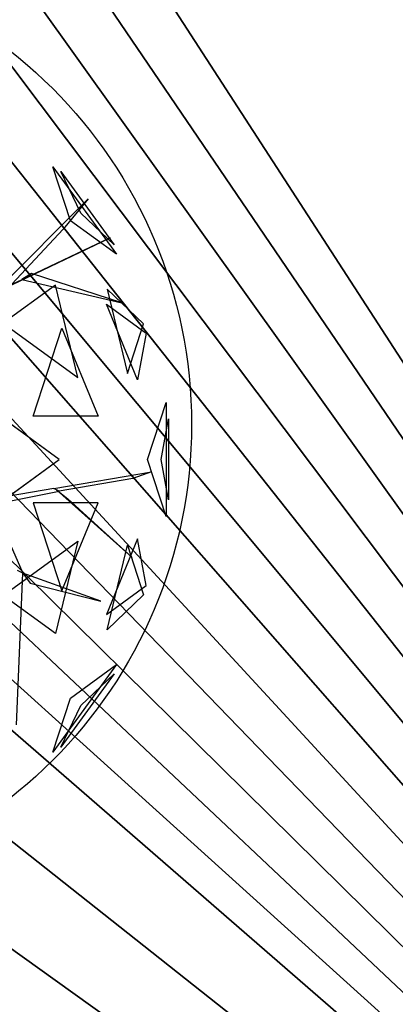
# Model space of a CAD drawing. Extents: x 22936 to 50368, y -4877 to 31080.
# Tile 54 of 256: x 49614 to 49811, y -667 to -149. Entities that reach past the tile are written whole.
import ezdxf

# ---------------------------------------------------------------- set-up
doc = ezdxf.new("R2010")
doc.units = 0
doc.layers.get('0').update_dxf_attribs({"linetype": 'CONTINUOUS'})
for name, color, linetype in [('00_TRACE_ARBRE', 3, 'CONTINUOUS'), ('00_TRACE_RDC', 241, 'CONTINUOUS'), ('08_AMENAGEMENTS_EXTERIEURS', 253, 'CONTINUOUS'), ('09_VEGETATION', 134, 'CONTINUOUS')]:
    doc.layers.add(name, color=color, linetype=linetype)

# ---------------------------------------------------------------- blocks, each defined once
blk = doc.blocks.new('TREE_GEOMETRIC_ROUND')
at = {"color": 7}
for p, q in [((1475, 947.5, 4561.2), (1401.1, 1175, 4186.4)), ((1401.1, 1175, 4186.4), (1668.5, 806.9, 4186.4)), ((1518.7, 979.3, 3459.9), (1435, 1154.1, 3733.7)), ((1435, 1154.1, 3733.7), (1659.1, 845.6, 3733.7)), ((1157, 647.6, 3462.4), (1550.3, 1040.4, 3357.8)), ((1550.3, 1040.4, 3357.8), (1444.2, 912, 3431)), ((1659.1, 845.6, 3733.7), (1518.7, 979.3, 3459.9)), ((1444.2, 912, 3431), (1228.9, 681.4, 3488.5)), ((1668.5, 806.9, 4186.4), (1475, 947.5, 4561.2)), ((504.8, 335.9, 3415.3), (1641.7, 875.3, 3593.2)), ((1641.7, 875.3, 3593.2), (504.8, 335.9, 3357.8)), ((1311.7, 725.2, 3561.8), (1270.6, 701, 3546.1)), ((1691.2, 602.7, 4205.1), (1311.7, 725.2, 3561.8)), ((1412.1, 676.5, 2902.3), (1191.4, 516.2, 2577.8)), ((1270.6, 701, 3546.1), (1691.2, 602.7, 4205.1)), ((1506.2, 287.5, 2829.7), (1412.1, 676.5, 2902.3)), ((1629.5, 660.3, 3265.8), (1715.4, 304.8, 3199.5)), ((1783.3, 513.7, 3565.9), (1629.5, 660.3, 3265.8)), ((1757.6, 277.7, 4599.3), (1626.4, 595.9, 4661.7)), ((1626.4, 595.9, 4661.7), (1793.7, 474.4, 4337.8)), ((1191.4, 516.2, 2577.8), (1506.2, 287.5, 2829.7)), ((1715.4, 304.8, 3199.5), (1783.3, 513.7, 3565.9)), ((1318.2, 125.8, 5283), (1438.5, 495.8, 5031.1)), ((1438.5, 495.8, 5031.1), (1591.1, 125.8, 4958.5)), ((1793.7, 474.4, 4337.8), (1757.6, 277.7, 4599.3)), ((1428.2, -56.5, 2682.5), (1065.6, 207, 2392.4)), ((1799.7, -56.5, 3316.1), (1877.6, 183.4, 3736.8)), ((1877.6, 183.4, 3736.8), (1877.6, -296.4, 3736.8)), ((1591.1, 125.8, 4958.5), (1318.2, 125.8, 5283)), ((1856.8, -56.5, 4415.9), (1888, 113.5, 4189.8)), ((1888, 113.5, 4189.8), (1888, -226.5, 4189.8)), ((1065.6, -319.9, 2392.4), (1428.2, -56.5, 2682.5)), ((1877.6, -296.4, 3736.8), (1799.7, -56.5, 3316.1)), ((1888, -226.5, 4189.8), (1856.8, -56.5, 4415.9)), ((1405.5, -179.3, 3242.7), (1816.5, -109.3, 3284.6)), ((1816.5, -109.3, 3284.6), (1738.2, -136.4, 3300.2)), ((1738.2, -136.4, 3300.2), (1428.1, -190.3, 3300.2)), ((1405.5, -179.3, 3242.7), (1121.6, -227.4, 3242.7)), ((1155.5, -243.8, 3315.9), (1428.1, -190.3, 3300.2)), ((1428.1, -190.3, 3300.2), (1405.5, -179.3, 3242.7)), ((1734.4, -469.5, 3023), (1416.8, -184.8, 3253.2)), ((1416.8, -184.8, 3253.2), (1464, -221.7, 3253.2)), ((1144.2, -238.3, 3300.2), (1274.7, -534.5, 3577.5)), ((1591.1, -238.8, 4958.5), (1318.2, -238.8, 5283)), ((1318.2, -238.8, 5283), (1438.5, -608.8, 5031.1)), ((1438.5, -608.8, 5031.1), (1591.1, -238.8, 4958.5)), ((1464, -221.7, 3253.2), (1734.4, -469.5, 3023)), ((1191.4, -629.1, 2577.8), (1506.2, -400.4, 2829.7)), ((1506.2, -400.4, 2829.7), (1412.1, -789.5, 2902.3)), ((1757.6, -390.7, 4599.3), (1626.4, -708.9, 4661.7)), ((1793.7, -587.3, 4337.8), (1757.6, -390.7, 4599.3)), ((1629.5, -773.2, 3265.8), (1715.4, -417.8, 3199.5)), ((1715.4, -417.8, 3199.5), (1783.3, -626.7, 3565.9)), ((1248.1, -1172.9, 4205.1), (1274.7, -534.5, 3577.5)), ((1274.7, -534.5, 3577.5), (1252.1, -523.5, 3608.8)), ((1274.7, -534.5, 3577.5), (1305.1, -577.2, 3650.7)), ((1603.5, -652.5, 3577.5), (1274.7, -534.5, 3577.5)), ((1305.1, -577.2, 3650.7), (1603.5, -652.5, 3577.5)), ((1626.4, -708.9, 4661.7), (1793.7, -587.3, 4337.8)), ((1412.1, -789.5, 2902.3), (1191.4, -629.1, 2577.8)), ((1783.3, -626.7, 3565.9), (1629.5, -773.2, 3265.8)), ((1668.5, -919.9, 4186.4), (1401.1, -1288, 4186.4)), ((1475, -1060.5, 4561.2), (1668.5, -919.9, 4186.4)), ((1659.1, -958.6, 3733.7), (1435, -1267, 3733.7)), ((1518.7, -1092.3, 3459.9), (1659.1, -958.6, 3733.7)), ((1401.1, -1288, 4186.4), (1475, -1060.5, 4561.2)), ((1435, -1267, 3733.7), (1518.7, -1092.3, 3459.9))]:
    blk.add_line(p, q, dxfattribs=at)
mesh = blk.add_polyface(dxfattribs=at)
corners = [(1401.1, 1175, 4186.4), (1668.5, 806.9, 4186.4), (1475, 947.5, 4561.2)]
mesh.append_faces([[corners[k] for k in face] for face in [(0, 1, 2)]], dxfattribs={"color": 7})
mesh = blk.add_polyface(dxfattribs=at)
corners = [(1435, 1154.1, 3733.7), (1659.1, 845.6, 3733.7), (1518.7, 979.3, 3459.9)]
mesh.append_faces([[corners[k] for k in face] for face in [(0, 1, 2)]], dxfattribs={"color": 7})
mesh = blk.add_polyface(dxfattribs=at)
corners = [(1641.7, 875.3, 3593.2), (504.8, 335.9, 3357.8), (504.8, 335.9, 3415.3)]
mesh.append_faces([[corners[k] for k in face] for face in [(0, 1, 2)]], dxfattribs={"color": 7})
mesh = blk.add_polyface(dxfattribs=at)
corners = [(1691.2, 602.7, 4205.1), (1311.7, 725.2, 3561.8), (1270.6, 701, 3546.1)]
mesh.append_faces([[corners[k] for k in face] for face in [(0, 1, 2)]], dxfattribs={"color": 7})
mesh = blk.add_polyface(dxfattribs=at)
corners = [(1412.1, 676.5, 2902.3), (1191.4, 516.2, 2577.8), (1506.2, 287.5, 2829.7)]
mesh.append_faces([[corners[k] for k in face] for face in [(0, 1, 2)]], dxfattribs={"color": 7})
mesh = blk.add_polyface(dxfattribs=at)
corners = [(1629.5, 660.3, 3265.8), (1715.4, 304.8, 3199.5), (1783.3, 513.7, 3565.9)]
mesh.append_faces([[corners[k] for k in face] for face in [(0, 1, 2)]], dxfattribs={"color": 7})
mesh = blk.add_polyface(dxfattribs=at)
corners = [(1626.4, 595.9, 4661.7), (1793.7, 474.4, 4337.8), (1757.6, 277.7, 4599.3)]
mesh.append_faces([[corners[k] for k in face] for face in [(0, 1, 2)]], dxfattribs={"color": 7})
mesh = blk.add_polyface(dxfattribs=at)
corners = [(1438.5, 495.8, 5031.1), (1591.1, 125.8, 4958.5), (1318.2, 125.8, 5283)]
mesh.append_faces([[corners[k] for k in face] for face in [(0, 1, 2)]], dxfattribs={"color": 7})
mesh = blk.add_polyface(dxfattribs=at)
corners = [(1428.2, -56.5, 2682.5), (1065.6, 207, 2392.4), (1065.6, -319.9, 2392.4)]
mesh.append_faces([[corners[k] for k in face] for face in [(0, 1, 2)]], dxfattribs={"color": 7})
mesh = blk.add_polyface(dxfattribs=at)
corners = [(1877.6, 183.4, 3736.8), (1877.6, -296.4, 3736.8), (1799.7, -56.5, 3316.1)]
mesh.append_faces([[corners[k] for k in face] for face in [(0, 1, 2)]], dxfattribs={"color": 7})
mesh = blk.add_polyface(dxfattribs=at)
corners = [(1888, 113.5, 4189.8), (1888, -226.5, 4189.8), (1856.8, -56.5, 4415.9)]
mesh.append_faces([[corners[k] for k in face] for face in [(0, 1, 2)]], dxfattribs={"color": 7})
mesh = blk.add_polyface(dxfattribs=at)
corners = [(1464, -221.7, 3253.2), (1734.4, -469.5, 3023), (1416.8, -184.8, 3253.2)]
mesh.append_faces([[corners[k] for k in face] for face in [(0, 1, 2)]], dxfattribs={"color": 7})
mesh = blk.add_polyface(dxfattribs=at)
corners = [(1591.1, -238.8, 4958.5), (1318.2, -238.8, 5283), (1438.5, -608.8, 5031.1)]
mesh.append_faces([[corners[k] for k in face] for face in [(0, 1, 2)]], dxfattribs={"color": 7})
mesh = blk.add_polyface(dxfattribs=at)
corners = [(1506.2, -400.4, 2829.7), (1412.1, -789.5, 2902.3), (1191.4, -629.1, 2577.8)]
mesh.append_faces([[corners[k] for k in face] for face in [(0, 1, 2)]], dxfattribs={"color": 7})
mesh = blk.add_polyface(dxfattribs=at)
corners = [(1757.6, -390.7, 4599.3), (1626.4, -708.9, 4661.7), (1793.7, -587.3, 4337.8)]
mesh.append_faces([[corners[k] for k in face] for face in [(0, 1, 2)]], dxfattribs={"color": 7})
mesh = blk.add_polyface(dxfattribs=at)
corners = [(1715.4, -417.8, 3199.5), (1783.3, -626.7, 3565.9), (1629.5, -773.2, 3265.8)]
mesh.append_faces([[corners[k] for k in face] for face in [(0, 1, 2)]], dxfattribs={"color": 7})
mesh = blk.add_polyface(dxfattribs=at)
corners = [(1305.1, -577.2, 3650.7), (1603.5, -652.5, 3577.5), (1274.7, -534.5, 3577.5)]
mesh.append_faces([[corners[k] for k in face] for face in [(0, 1, 2)]], dxfattribs={"color": 7})
mesh = blk.add_polyface(dxfattribs=at)
corners = [(1668.5, -919.9, 4186.4), (1401.1, -1288, 4186.4), (1475, -1060.5, 4561.2)]
mesh.append_faces([[corners[k] for k in face] for face in [(0, 1, 2)]], dxfattribs={"color": 7})
mesh = blk.add_polyface(dxfattribs=at)
corners = [(1659.1, -958.6, 3733.7), (1435, -1267, 3733.7), (1518.7, -1092.3, 3459.9)]
mesh.append_faces([[corners[k] for k in face] for face in [(0, 1, 2)]], dxfattribs={"color": 7})
blk = doc.blocks.new('ARBRE_SIMPLE')
blk.add_circle((0, 0), 250)
blk = doc.blocks.new('GROUPER_1')
at = {"layer": '00_TRACE_ARBRE', "rotation": 10.53798942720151}
blk.add_blockref('ARBRE_SIMPLE', (7840.07, 249.24), dxfattribs=at)
blk = doc.blocks.new('GROUPER_2')
at = {"layer": '00_TRACE_RDC'}
blk.add_blockref('GROUPER_1', (12098.99, 4265.72), dxfattribs=at)
blk = doc.blocks.new('GROUPER_17')
at = {"layer": '08_AMENAGEMENTS_EXTERIEURS'}
mesh = blk.add_polyface(dxfattribs=at)
corners = [(16.45, 1860.4), (0, 1328), (0, 1844.55), (1795, 1328), (33.02, 1876.27), (49.71, 1892.12), (66.55, 1907.89), (83.55, 1923.55), (100.74, 1939.04), (118.11, 1954.33), (135.7, 1969.37), (153.53, 1984.11), (171.6, 1998.5), (189.93, 2012.5), (208.55, 2026.07), (227.46, 2039.16), (246.69, 2051.72), (266.25, 2063.72), (286.11, 2075.18), (306.26, 2086.08), (326.69, 2096.46), (347.37, 2106.3), (368.28, 2115.64), (389.4, 2124.46), (410.72, 2132.79), (432.21, 2140.64), (453.87, 2148), (475.66, 2154.9), (497.57, 2161.34), (519.59, 2167.33), (541.68, 2172.89), (563.84, 2178.01), (586.04, 2182.71), (608.27, 2187), (630.51, 2190.89), (652.73, 2194.39), (674.92, 2197.5), (697.06, 2200.25), (719.14, 2202.62), (741.15, 2204.62), (763.1, 2206.23), (785, 2207.43), (806.84, 2208.22), (828.63, 2208.57), (850.38, 2208.48), (872.08, 2207.93), (893.75, 2206.9), (915.39, 2205.39), (936.99, 2203.38), (958.57, 2200.86), (980.13, 2197.81), (1001.67, 2194.22), (1023.19, 2190.07), (1044.71, 2185.36), (1066.22, 2180.06), (1087.73, 2174.17), (1109.23, 2167.67), (1130.75, 2160.55), (1152.27, 2152.79), (1173.81, 2144.38), (1195.36, 2135.31), (1216.93, 2125.59), (1238.5, 2115.38), (1260.06, 2104.88), (1281.58, 2094.27), (1303.04, 2083.75), (1324.43, 2073.52), (1345.72, 2063.77), (1366.89, 2054.69), (1387.93, 2046.48), (1408.82, 2039.32), (1429.54, 2033.42), (1450.06, 2028.98), (1470.36, 2026.17), (1490.44, 2025.2), (1510.26, 2026.26), (1529.82, 2029.54), (1549.07, 2035.18), (1567.96, 2043.07), (1586.43, 2053.03), (1604.39, 2064.91), (1621.79, 2078.53), (1638.55, 2093.74), (1654.6, 2110.37), (1669.89, 2128.24), (1684.32, 2147.2), (1697.85, 2167.08), (1710.39, 2187.71), (1721.89, 2208.92), (1732.26, 2230.56), (1741.45, 2252.45), (1749.38, 2274.43), (1756.03, 2296.38), (1761.5, 2318.27), (1765.9, 2340.13), (1769.36, 2361.94), (1771.99, 2383.72), (1773.91, 2405.46), (1775.24, 2427.19), (1776.09, 2448.89), (1776.59, 2470.58), (1776.85, 2492.26), (1777, 2513.93), (2395.68, 2513.93), (1845, 75), (1845, 0), (1332.44, 6187.9), (953.84, 4324.79), (744.56, 6114.92), (1503.53, 4690.87), (1872.82, 4324.79), (2843.74, 4811.2), (2680.87, 4187.05), (193.79, -1456.02), (188.09, -1836.1), (174.84, -1645.82), (233.16, -2021.44), (244.41, -1272.11), (308.78, -2196.56), (325.25, -1099.34), (412.78, -2356.46), (434, -942.64), (3662.14, -2801.42), (567.57, -806.46), (722.14, -694.7), (893.31, -610.54), (1076.21, -556.38), (1155.38, -537.12), (1232.99, -512.33), (1308.66, -482.14), (1382.02, -446.69), (1452.7, -406.15), (1520.35, -360.74), (1584.63, -310.68), (1645.22, -256.21), (1701.82, -197.6), (1754.16, -135.16), (1801.96, -69.18), (1795, 75)]
mesh.append_faces([[corners[k] for k in face] for face in [(0, 1, 2), (106, 107, 108), (113, 114, 115)]], dxfattribs={"vtx0": -1})
mesh.append_faces([[corners[k] for k in face] for face in [(1, 0, 3), (104, 103, 105), (107, 109, 110), (110, 111, 112), (114, 113, 116), (116, 117, 118), (118, 119, 120), (120, 121, 122), (122, 112, 111)]], dxfattribs={"vtx0": -1, "vtx1": -1})
mesh.append_faces([[corners[k] for k in face] for face in [(3, 103, 104), (122, 105, 103)]], dxfattribs={"vtx0": -1, "vtx1": -1, "vtx2": -1})
mesh.append_faces([[corners[k] for k in face] for face in [(3, 0, 4), (3, 4, 5), (3, 5, 6), (3, 6, 7), (3, 7, 8), (3, 8, 9), (3, 9, 10), (3, 10, 11), (3, 11, 12), (3, 12, 13), (3, 13, 14), (3, 14, 15), (3, 15, 16), (3, 16, 17), (3, 17, 18), (3, 18, 19), (3, 19, 20), (3, 20, 21), (3, 21, 22), (3, 22, 23), (3, 23, 24), (3, 24, 25), (3, 25, 26), (3, 26, 27), (3, 27, 28), (3, 28, 29), (3, 29, 30), (3, 30, 31), (3, 31, 32), (3, 32, 33), (3, 33, 34), (3, 34, 35), (3, 35, 36), (3, 36, 37), (3, 37, 38), (3, 38, 39), (3, 39, 40), (3, 40, 41), (3, 41, 42), (3, 42, 43), (3, 43, 44), (3, 44, 45), (3, 45, 46), (3, 46, 47), (3, 47, 48), (3, 48, 49), (3, 49, 50), (3, 50, 51), (3, 51, 52), (3, 52, 53), (3, 53, 54), (3, 54, 55), (3, 55, 56), (3, 56, 57), (3, 57, 58), (3, 58, 59), (3, 59, 60), (3, 60, 61), (3, 61, 62), (3, 62, 63), (3, 63, 64), (3, 64, 65), (3, 65, 66), (3, 66, 67), (3, 67, 68), (3, 68, 69), (3, 69, 70), (3, 70, 71), (3, 71, 72), (3, 72, 73), (3, 73, 74), (3, 74, 75), (3, 75, 76), (3, 76, 77), (3, 77, 78), (3, 78, 79), (3, 79, 80), (3, 80, 81), (3, 81, 82), (3, 82, 83), (3, 83, 84), (3, 84, 85), (3, 85, 86), (3, 86, 87), (3, 87, 88), (3, 88, 89), (3, 89, 90), (3, 90, 91), (3, 91, 92), (3, 92, 93), (3, 93, 94), (3, 94, 95), (3, 95, 96), (3, 96, 97), (3, 97, 98), (3, 98, 99), (3, 99, 100), (3, 100, 101), (3, 101, 102), (3, 102, 103), (107, 106, 109), (110, 109, 111), (116, 113, 117), (118, 117, 119), (120, 119, 121), (122, 121, 123), (122, 123, 124), (122, 124, 125), (122, 125, 126), (122, 126, 127), (122, 127, 128), (122, 128, 129), (122, 129, 130), (122, 130, 131), (122, 131, 132), (122, 132, 133), (122, 133, 134), (122, 134, 135), (122, 135, 136), (122, 136, 137), (122, 137, 105), (122, 103, 112)]], dxfattribs={"vtx0": -1, "vtx2": -1})
mesh.append_faces([[corners[k] for k in face] for face in [(104, 138, 3)]], dxfattribs={"vtx2": -1})

msp = doc.modelspace()

# ---------------------------------------------------------------- block references
at = {"layer": '00_TRACE_RDC'}
msp.add_blockref('GROUPER_2', (29515.15, -4876.93), dxfattribs=at)
at = {"layer": '08_AMENAGEMENTS_EXTERIEURS', "color": 54}
msp.add_blockref('GROUPER_17', (46706.19, 1619.93), dxfattribs=at)
at = {"layer": '09_VEGETATION', "xscale": 0.125, "yscale": 0.125, "zscale": 0.125}
msp.add_blockref('TREE_GEOMETRIC_ROUND', (49456.1, -373.28), dxfattribs=at)

doc.saveas('drawing.dxf')
